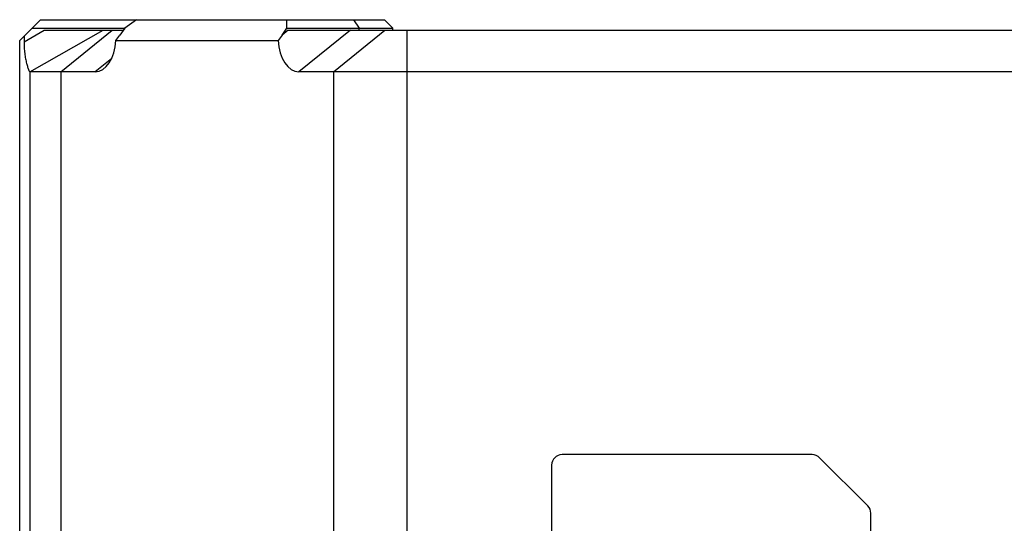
# Model space of a CAD drawing. Header units: millimetres. Extents: x 25 to 415, y 5 to 292.
# Tile 4 of 38: x 157.3 to 169.1, y 95.66 to 101.7. Entities that reach past the tile are written whole.
import ezdxf

# ---------------------------------------------------------------- set-up
doc = ezdxf.new("R2010")
doc.units = ezdxf.units.MM
doc.header["$LTSCALE"] = 23.1
doc.layers.add('00_COMPONENTS', color=7, linetype='CONTINUOUS')

msp = doc.modelspace()

# ---------------------------------------------------------------- linework, layer by layer
at = {"layer": '00_COMPONENTS', "color": 7}
for p, q in [((157.3037, 101.449), (157.5537, 101.699)), ((157.4537, 101.599), (158.5625, 101.599)), ((157.5537, 101.699), (161.676, 101.699)), ((158.5625, 101.599), (158.5028, 101.5146)), ((158.7039, 101.699), (158.5625, 101.599)), ((160.4473, 101.5146), (160.507, 101.599)), ((160.507, 101.599), (160.507, 101.699)), ((160.507, 101.599), (161.776, 101.599)), ((161.676, 101.699), (161.776, 101.599)), ((161.776, 101.574), (161.776, 101.599)), ((157.3561, 101.5014), (157.3561, 101.4356)), ((157.4267, 101.0729), (158.3037, 101.574)), ((157.5982, 101.574), (158.5448, 101.574)), ((160.5209, 101.574), (184.3841, 101.574)), ((157.3037, 85.199), (157.3037, 101.449)), ((158.4558, 101.449), (160.4016, 101.449)), ((157.4287, 85.074), (157.4287, 101.074)), ((158.2089, 101.074), (157.4287, 101.074)), ((184.5537, 101.074), (160.6485, 101.074)), ((166.8019, 96.4865), (163.8037, 96.4865)), ((166.8903, 96.4499), (167.4671, 95.8731)), ((163.6787, 96.3615), (163.6787, 90.2865)), ((167.5037, 90.2865), (167.5037, 95.7847))]:
    msp.add_line(p, q, dxfattribs=at)
at = {"layer": '00_COMPONENTS', "color": 4}
for p, q in [((161.3025, 101.699), (161.3732, 101.599)), ((161.3732, 101.574), (161.3732, 101.599)), ((157.3561, 101.4356), (157.5982, 101.574)), ((157.7948, 101.074), (158.4135, 101.574)), ((160.5209, 101.574), (160.4473, 101.5146)), ((161.2672, 101.574), (160.6485, 101.074)), ((161.0626, 101.074), (161.6813, 101.574)), ((161.9465, 86.199), (161.9465, 101.574)), ((158.406, 101.2333), (158.2089, 101.074)), ((157.7948, 101.074), (157.7948, 86.199)), ((161.0626, 101.074), (161.0626, 86.199))]:
    msp.add_line(p, q, dxfattribs=at)
at = {"layer": '00_COMPONENTS', "color": 7}
for centre, start, end in [((163.8037, 96.3615), 90, 180), ((166.8019, 96.3615), 45, 90), ((167.3787, 95.7847), 0, 45)]:
    msp.add_arc(centre, 0.125, start, end, dxfattribs=at)
for centre, major_axis, ratio, start_param, end_param in [((158.2553, 101.5146), (0.6911, 0.933), 0.1726721, -1.5133743, -1.4435782), ((160.6948, 101.5146), (0.6911, 0.933), 0.1726721, -4.5851708, -4.5153747), ((158.2089, 101.4771), (0, 0.4031), 0.6139406, -3.1415927, -1.6405925), ((160.6485, 101.4771), (0, 0.4031), 0.6139406, -4.6425928, -3.1415927)]:
    msp.add_ellipse(centre, major_axis=major_axis, ratio=ratio, start_param=start_param, end_param=end_param, dxfattribs=at)
msp.add_open_spline([(157.3561, 101.4356), (157.3561, 101.4119), (157.3573, 101.3651), (157.3633, 101.2971), (157.3727, 101.234), (157.3846, 101.1787), (157.3959, 101.1389), (157.4048, 101.1129), (157.4106, 101.0981), (157.4157, 101.0867), (157.4196, 101.0794), (157.4224, 101.0754), (157.4241, 101.0735), (157.426, 101.0725), (157.4267, 101.0729)], degree=3, knots=[0, 0, 0, 0, 0.1899419, 0.3745416, 0.5471824, 0.7003804, 0.8268871, 0.8782229, 0.9208217, 0.9542685, 0.978321, 0.9868331, 0.9930837, 1, 1, 1, 1], dxfattribs=at)

doc.saveas('drawing.dxf')
